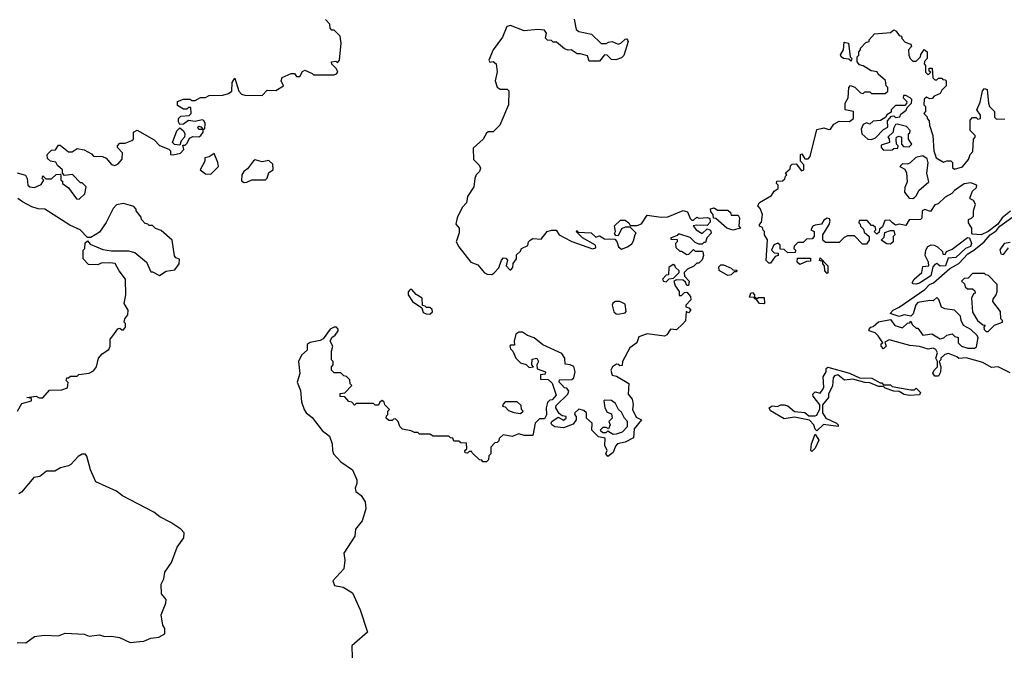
# Model space of a CAD drawing. Extents: x 2737564 to 2859580, y 876530 to 1012372.
# Tile 60 of 110: x 2810179 to 2815930, y 939549 to 943262. Entities that reach past the tile are written whole.
import ezdxf

# ---------------------------------------------------------------- set-up
doc = ezdxf.new("R2010")
doc.units = 0

msp = doc.modelspace()

# ---------------------------------------------------------------- linework, layer by layer
at = {"layer": '0CON05XD'}
for points in [[(2810305, 942300), (2810320, 942325), (2810310, 942335), (2810315, 942350), (2810332.5, 942332.5), (2810365, 942332.5), (2810393, 942357), (2810415, 942360), (2810420, 942355), (2810420, 942325), (2810428.3, 942318.3), (2810430, 942305), (2810465, 942280), (2810510, 942215), (2810527, 942213), (2810560, 942245), (2810567.5, 942285), (2810545, 942310), (2810535, 942310), (2810487, 942357), (2810441.7, 942351.7), (2810430, 942365), (2810430, 942385), (2810400.7, 942410.7), (2810390, 942430), (2810360, 942435), (2810341.7, 942451.7), (2810340, 942475), (2810365, 942500), (2810388.3, 942501.7), (2810405, 942530), (2810415, 942530), (2810465, 942490), (2810485, 942490), (2810515, 942510), (2810555, 942502.5), (2810598.3, 942478.3), (2810610, 942465), (2810663, 942463), (2810683.6, 942453.6), (2810715, 942416.7), (2810735, 942411.2), (2810755, 942420), (2810777, 942447), (2810780, 942485), (2810750, 942515), (2810750, 942525), (2810765, 942540), (2810795, 942540), (2810835, 942556.7), (2810843.3, 942565), (2810843.3, 942605), (2810865, 942617.5), (2810965, 942560), (2810995, 942527.5), (2811050, 942505), (2811060, 942495), (2811060, 942475), (2811075, 942472.5), (2811117.7, 942482.3), (2811137, 942503), (2811131.7, 942528.3), (2811145, 942530), (2811158.3, 942541.7), (2811170.7, 942569.3), (2811190.7, 942579.3), (2811225, 942577.5), (2811237.5, 942585), (2811250, 942605), (2811250, 942620), (2811225, 942620), (2811220, 942635), (2811225, 942640), (2811237, 942637), (2811250, 942620), (2811260, 942625), (2811263.3, 942655), (2811255, 942672.5), (2811245, 942676.7), (2811205, 942667.5), (2811165, 942672.5), (2811135, 942652.5), (2811115, 942650), (2811107.5, 942665), (2811107.5, 942685), (2811120.7, 942699.3), (2811168.3, 942701.7), (2811180, 942715), (2811178.3, 942748.3), (2811165, 942750), (2811155, 942740), (2811135, 942740), (2811101.7, 942761.7), (2811100, 942785), (2811135, 942797.5), (2811175, 942797.5), (2811185, 942790), (2811205, 942790), (2811235, 942807.5), (2811265, 942807.5), (2811285, 942818.8), (2811365, 942821.2), (2811399.5, 942830.5), (2811417.5, 942845), (2811420, 942895), (2811435, 942920), (2811460, 942845), (2811475, 942826.7), (2811495, 942821.2), (2811595, 942820), (2811625, 942850), (2811675, 942847.5), (2811720, 942875), (2811706.7, 942905), (2811712.5, 942925), (2811765, 942947.5), (2811785, 942947.5), (2811795, 942930), (2811815, 942930), (2811830.7, 942959.3), (2811845, 942967.5), (2811888.3, 942948.3), (2811895, 942940), (2812015, 942940), (2812030, 942945), (2812037.5, 942955), (2812030, 942975), (2812001.7, 943001.7), (2812000, 943015), (2812025, 943020), (2812035, 943010), (2812047.5, 943025), (2812056, 943125), (2812050, 943165), (2812015, 943200), (2812001.7, 943201.7), (2811991.7, 943211.7), (2811990, 943235), (2811965, 943262.5)], [(2813417.5, 943265), (2813430, 943205), (2813445, 943193.3), (2813518.3, 943178.3), (2813575, 943122.5), (2813605, 943122.5), (2813618.3, 943131.7), (2813640, 943135), (2813675, 943120), (2813690, 943125), (2813715, 943147.5), (2813725, 943150), (2813730, 943145), (2813732.5, 943135), (2813707, 943053), (2813695, 943040), (2813661.7, 943028.3), (2813635, 943030), (2813610, 943055), (2813595, 943057.5), (2813565, 943020), (2813505, 943020), (2813495, 943050), (2813455, 943062.5), (2813435, 943062.5), (2813400, 943085), (2813383.6, 943083.6), (2813361.7, 943091.7), (2813315, 943130), (2813295, 943130), (2813285, 943140), (2813261.7, 943141.7), (2813250, 943155), (2813256.7, 943183.3), (2813245, 943200), (2813205, 943205.7), (2813125, 943196.7), (2813045, 943227.5), (2813025, 943222.5), (2813000, 943160), (2812945, 943086.7), (2812920, 943025), (2812925, 943013.3), (2812945, 943017.5), (2812962.5, 943005), (2812967, 942957), (2812956, 942905), (2812967.7, 942867.7), (2812985, 942856.2), (2813027, 942857), (2813037, 942847), (2813033.3, 942765), (2812983.3, 942645), (2812945, 942606.7), (2812915, 942606.2), (2812905, 942600), (2812885.9, 942564.1), (2812828.3, 942511.7), (2812830, 942445), (2812862, 942412), (2812870, 942395), (2812864.4, 942375), (2812845, 942355.6), (2812836.9, 942335), (2812831.2, 942285), (2812795, 942230), (2812788.6, 942191.4), (2812764.2, 942165), (2812734.2, 942105), (2812727, 942067), (2812746.7, 942045), (2812746.1, 942016.1), (2812728.8, 941965), (2812744.2, 941934.2), (2812813.3, 941845), (2812855, 941830), (2812893.6, 941783.6), (2812910, 941775), (2812936.1, 941773.9), (2812949.3, 941780.7), (2812977, 941813), (2812993, 941857), (2813005, 941870), (2813018.3, 941868.3), (2813027.5, 941857.5), (2813020, 941825), (2813041.7, 941801.7), (2813048.3, 941801.7), (2813060, 941815), (2813061.7, 941838.3), (2813080, 941865), (2813081.7, 941888.3), (2813105, 941910), (2813110, 941925), (2813146.4, 941943.6), (2813150, 941965), (2813160, 941975), (2813177, 941983), (2813225, 941980), (2813260, 942025), (2813285, 942032.5), (2813311.7, 942031.7), (2813330, 942005), (2813359.3, 941989.3), (2813405, 941966.7), (2813525, 941923.3), (2813545, 941930), (2813542.5, 941945), (2813467, 941987), (2813430, 942025), (2813435, 942030), (2813440, 942020), (2813517.5, 942017.5), (2813545, 941992.5), (2813565, 942000), (2813595, 941982.5), (2813655, 941980), (2813667, 941967), (2813677.5, 941935), (2813695, 941922.5), (2813730, 941935), (2813755, 941952.5), (2813765, 941970)], [(2814565, 941840), (2814555, 941840), (2814540, 941855), (2814547, 941977), (2814530, 942005), (2814530, 942025), (2814521.7, 942031.7), (2814518.3, 942048.3), (2814500, 942055), (2814500, 942065), (2814511.7, 942078.3), (2814517.5, 942125), (2814505, 942160), (2814490, 942175), (2814500, 942195), (2814570, 942235), (2814585, 942260), (2814610, 942275), (2814610, 942295), (2814600, 942305), (2814601.7, 942318.3), (2814635, 942320), (2814648.3, 942331.7), (2814651.7, 942348.3), (2814660, 942355), (2814651.7, 942368.3), (2814678.3, 942391.7), (2814681.7, 942408.3), (2814691.7, 942418.3), (2814715, 942420), (2814745, 942380), (2814760, 942385), (2814760, 942415), (2814740, 942435), (2814740, 942475), (2814748.3, 942478.3), (2814765, 942450), (2814785, 942450), (2814797, 942463), (2814835, 942620), (2814875, 942630), (2814905, 942620), (2814915, 942622.5), (2814935, 942652.5), (2814965, 942670), (2815025, 942667.5), (2815050, 942685), (2815050, 942725), (2815000, 942735), (2815000, 942775), (2815017.5, 942805), (2815022.5, 942865), (2815032.5, 942877.5), (2815057, 942867), (2815090, 942835), (2815105, 942830), (2815115, 942840), (2815145, 942840), (2815155, 942830), (2815235, 942830), (2815250, 942845), (2815250, 942865), (2815240, 942875), (2815237, 942907), (2815193.6, 942943.6), (2815188.3, 942958.3), (2815153, 942963), (2815105, 942992.5), (2815085, 942997.5), (2815070, 943015), (2815070, 943045), (2815080, 943055), (2815080, 943075), (2815090, 943085), (2815090, 943095), (2815121.7, 943128.3), (2815140, 943135), (2815140, 943145), (2815171.2, 943178.8), (2815265, 943187.5), (2815285, 943202.5), (2815297.5, 943195), (2815315, 943170), (2815330, 943165), (2815331.7, 943151.7), (2815351.7, 943131.7), (2815385, 943120), (2815387.5, 943105), (2815370, 943085), (2815372.5, 943055), (2815380, 943035), (2815395, 943020), (2815415, 943020), (2815440, 943045), (2815441.7, 943058.3), (2815461.7, 943088.3), (2815480, 943075), (2815480, 943035), (2815463, 943017), (2815462.5, 943005), (2815470, 942995), (2815470, 942955), (2815485, 942940), (2815500, 942955), (2815491.7, 942961.7), (2815491.7, 942978.3), (2815508.3, 942978.3), (2815511.7, 942921.7), (2815525, 942910), (2815535, 942910), (2815545, 942920), (2815565, 942920), (2815571.7, 942911.7), (2815585, 942910), (2815590, 942905), (2815590, 942875), (2815565, 942850), (2815555, 942830), (2815520, 942815), (2815508.3, 942801.7), (2815495, 942800), (2815475, 942810), (2815461.7, 942798.3), (2815460, 942765), (2815470, 942755), (2815470, 942725), (2815460, 942715), (2815480, 942695), (2815480, 942685), (2815491.7, 942671.7), (2815492.5, 942645), (2815512.5, 942585), (2815517.5, 942495), (2815532.5, 942455), (2815575, 942430), (2815595, 942437.5), (2815617, 942437), (2815627, 942427), (2815628.3, 942398.3), (2815638.3, 942388.3), (2815685, 942402.5), (2815720, 942445), (2815730, 942475), (2815747, 942493), (2815750, 942565), (2815760, 942575), (2815760, 942585), (2815730, 942615), (2815730, 942675), (2815745, 942690), (2815765, 942690), (2815775, 942680), (2815790, 942685), (2815790, 942705), (2815770, 942735), (2815789.3, 942780.7), (2815803, 942847), (2815815, 942860), (2815830, 942855), (2815836.7, 942775), (2815843.3, 942755), (2815872.5, 942725), (2815873, 942693), (2815885, 942680), (2815933, 942683)], [(2815035, 943020), (2815021.7, 943031.7), (2814990, 943035), (2814976.7, 943045), (2814973.8, 943056.2), (2814990, 943085), (2814995, 943130), (2815020, 943125), (2815030, 943045), (2815040, 943035), (2815035, 943020)], [(2815155, 942562.5), (2815178.3, 942571.7), (2815225, 942620), (2815250, 942635), (2815248.3, 942671.7), (2815271.7, 942698.3), (2815285, 942700), (2815295, 942690), (2815320, 942695), (2815325, 942710), (2815356.4, 942733.6), (2815361.7, 942748.3), (2815387.5, 942775), (2815390, 942795), (2815380, 942805), (2815355, 942820), (2815341.7, 942818.3), (2815340, 942805), (2815360, 942785), (2815358.3, 942771.7), (2815348.3, 942761.7), (2815295, 942760), (2815270, 942735), (2815268.3, 942721.7), (2815243.6, 942706.4), (2815238.3, 942691.7), (2815207, 942673), (2815165, 942670), (2815145, 942652.5), (2815125, 942660), (2815105, 942650), (2815093, 942623), (2815097.5, 942595), (2815133.3, 942563.3), (2815155, 942562.5)], [(2811115, 942530), (2811083, 942533), (2811072.5, 942545), (2811096.7, 942613.3), (2811115, 942630), (2811135, 942612.5), (2811143.3, 942595), (2811142.5, 942575), (2811122.5, 942555), (2811115, 942530)], [(2815225, 942500), (2815275, 942502.5), (2815285, 942510), (2815308.3, 942511.7), (2815310, 942525), (2815300, 942535), (2815297.5, 942565), (2815300, 942575), (2815315, 942582.5), (2815330, 942575), (2815330, 942535), (2815341.7, 942521.7), (2815375, 942520), (2815390, 942535), (2815370, 942565), (2815370, 942595), (2815378.3, 942601.7), (2815380, 942615), (2815358.3, 942638.3), (2815305, 942652.5), (2815295, 942650), (2815283, 942627), (2815280, 942605), (2815250, 942575), (2815257, 942567), (2815260, 942545), (2815211.7, 942528.3), (2815210, 942515), (2815225, 942500)], [(2811295, 942360), (2811340, 942405), (2811337, 942427), (2811315, 942480), (2811285, 942460), (2811260, 942455), (2811260, 942435), (2811232.5, 942385), (2811265, 942362.5), (2811295, 942360)], [(2815395, 942216.7), (2815405, 942223.3), (2815416.7, 942235), (2815430, 942265), (2815490, 942315), (2815477.5, 942365), (2815486.2, 942426.2), (2815478.8, 942448.8), (2815455, 942467.5), (2815413, 942457), (2815380, 942425), (2815365, 942417.5), (2815335, 942420), (2815320, 942405), (2815349.3, 942389.3), (2815358.3, 942368.3), (2815362.5, 942315), (2815348.3, 942281.7), (2815347.5, 942255), (2815375, 942220), (2815395, 942216.7)], [(2811490.7, 942310.7), (2811505, 942312.5), (2811535, 942327.5), (2811615, 942326.7), (2811623.9, 942336.1), (2811635, 942370), (2811660, 942385), (2811658.3, 942418.3), (2811635, 942440), (2811595, 942432.5), (2811555, 942442.5), (2811545, 942437.5), (2811509.5, 942390.5), (2811487.5, 942375), (2811477.5, 942355), (2811475, 942320), (2811490.7, 942310.7)], [(2810165, 942367.5), (2810213, 942353), (2810222.5, 942335), (2810226.7, 942295), (2810237.5, 942285), (2810265, 942282.5), (2810305, 942300)], [(2815966.9, 942143.1), (2815916.7, 942105), (2815891.7, 942068.3), (2815836.2, 942023.8), (2815795, 942006), (2815745, 942010), (2815740, 942015), (2815740, 942045), (2815720, 942075), (2815720, 942095), (2815738.3, 942101.7), (2815750, 942115), (2815750, 942145), (2815762.5, 942185), (2815750, 942205), (2815730, 942215), (2815730, 942225), (2815745, 942260), (2815768.3, 942281.7), (2815770, 942295), (2815735, 942310), (2815695, 942302.5), (2815640, 942265), (2815623.8, 942246.2), (2815584.2, 942225.8), (2815543, 942187), (2815525, 942180), (2815498.3, 942141.7), (2815465, 942152.5), (2815450, 942145), (2815447.5, 942102.5), (2815440, 942095), (2815375, 942092.5), (2815355, 942060), (2815315, 942067.5), (2815295, 942062.5), (2815277.5, 942075), (2815261.7, 942091.7), (2815231.7, 942088.3), (2815218.3, 942051.7), (2815201.7, 942038.3), (2815198.3, 942021.7), (2815185, 942010), (2815170, 942025), (2815180, 942035), (2815178.3, 942048.3), (2815165, 942060), (2815155, 942060), (2815128.3, 942088.3), (2815081.7, 942088.3), (2815080, 942075), (2815088.3, 942068.3), (2815090, 942055), (2815108.3, 942038.3), (2815111.7, 942021.7), (2815140, 941995), (2815140, 941975), (2815125, 941950), (2815101.7, 941951.7), (2815055, 942000), (2815015, 942000), (2814995, 941990), (2814965, 941960), (2814885, 941960), (2814870, 941975), (2814870, 942005), (2814906.7, 942065), (2814912.5, 942085), (2814909.3, 942099.3), (2814895, 942102.5), (2814875, 942090), (2814862.5, 942067.5), (2814825, 942062.5), (2814812.5, 942055), (2814800, 942035), (2814820, 942025), (2814820, 941995), (2814808.3, 941981.7), (2814775, 941980), (2814755, 941960), (2814725, 941960), (2814701.7, 941938.3), (2814700, 941925), (2814710, 941915), (2814708.3, 941901.7), (2814665, 941900), (2814645, 941920), (2814621.7, 941921.7), (2814620, 941945), (2814607, 941957), (2814583.6, 941946.4), (2814570, 941915), (2814585, 941900), (2814608.3, 941898.3), (2814610, 941885), (2814591.7, 941878.3), (2814565, 941840)], [(2810165.7, 940975), (2810190.9, 941019.1), (2810247.5, 941035), (2810248.3, 941048.3), (2810220, 941055), (2810275, 941062.5), (2810293.6, 941053.6), (2810315, 941053.3), (2810353, 941097), (2810425, 941100), (2810458.3, 941111.7), (2810461.7, 941141.7), (2810450, 941155), (2810455, 941170), (2810465, 941170), (2810475, 941180), (2810515, 941180), (2810525, 941190), (2810585, 941197.5), (2810609.3, 941210.7), (2810627.5, 941235), (2810640, 941285), (2810660.7, 941309.3), (2810700, 941335), (2810706.7, 941355), (2810707.5, 941395), (2810722.5, 941415), (2810753, 941457), (2810765, 941460), (2810775, 941450), (2810785, 941450), (2810797.5, 941465), (2810797, 941487), (2810790, 941495), (2810792.5, 941515), (2810811.7, 941538.3), (2810812.5, 941565), (2810790, 941605), (2810800, 941655), (2810797, 941747), (2810760, 941795), (2810737, 941837), (2810705, 941842.5), (2810655, 941840), (2810635, 941830), (2810581.7, 941831.7), (2810550, 941865), (2810550, 941915), (2810560, 941925), (2810561.7, 941958.3), (2810575, 941970), (2810591.7, 941951.7), (2810665, 941920), (2810715, 941912.5), (2810815, 941912.5), (2810851.7, 941901.7), (2810920, 941845), (2810945, 941790), (2810955, 941790), (2810995, 941767.5), (2811035, 941792.5), (2811085, 941801.2), (2811110, 941835), (2811112.5, 941862.5), (2811091.7, 941871.7), (2811083, 941883), (2811070, 941975), (2811005, 942030), (2810973, 942043), (2810955, 942060), (2810935, 942060), (2810928.3, 942068.3), (2810911.7, 942071.7), (2810890, 942095), (2810888.3, 942108.3), (2810860, 942145), (2810860, 942155), (2810845, 942170), (2810827, 942177), (2810785, 942187.5), (2810745, 942180), (2810725, 942160), (2810683.6, 942076.4), (2810645, 942020), (2810595, 941990), (2810575, 941990), (2810532.5, 942035), (2810471.4, 942061.4), (2810326.7, 942155), (2810288, 942158), (2810249.5, 942169.5), (2810195, 942198), (2810168.3, 942218.3)], [(2814345, 942032.5), (2814310, 942045), (2814245, 942100), (2814231.7, 942101.7), (2814230, 942125), (2814215, 942140), (2814213.6, 942156.4), (2814235, 942162.5), (2814255, 942150), (2814315, 942150), (2814330, 942135), (2814335, 942120), (2814375, 942120), (2814382.5, 942105), (2814380, 942055), (2814390, 942045), (2814345, 942032.5)], [(2813765, 941970), (2813773, 942007), (2813780, 942015), (2813745, 942050), (2813715, 942050), (2813695, 942040), (2813675, 942000), (2813661.7, 942001.7), (2813653, 942013), (2813660, 942025), (2813653, 942057), (2813688.3, 942091.7), (2813715, 942090), (2813737.5, 942075), (2813745, 942060), (2813785, 942060), (2813810, 942070), (2813845, 942120), (2813925, 942107.5), (2813965, 942110), (2814055, 942146.7), (2814079.3, 942139.3), (2814095, 942100), (2814105, 942090), (2814115, 942090), (2814135, 942107.5), (2814145, 942102.5), (2814196.7, 942106.7), (2814210, 942100), (2814211.7, 942078.3), (2814195, 942060), (2814135, 942062.5), (2814112.5, 942057.5), (2814130, 942035), (2814165, 942012.5), (2814195, 942040), (2814213, 942033), (2814217.5, 942015), (2814191.7, 941988.3), (2814185, 941960), (2814175, 941960), (2814165, 941950), (2814145, 941950), (2814125, 941960), (2814095, 941990), (2814035, 942010), (2814025, 942010), (2814018.3, 942001.7), (2813980, 941985), (2813985, 941980), (2814018.3, 941978.3), (2814020, 941965), (2814010, 941955), (2814011.7, 941931.7), (2814035, 941910), (2814045, 941910), (2814075, 941890), (2814088.3, 941891.7), (2814115, 941920), (2814125, 941910), (2814165, 941910), (2814170, 941905), (2814172.5, 941885), (2814165, 941860), (2814145, 941840), (2814135, 941840), (2814117, 941823), (2814080, 941805), (2814060, 941785), (2814063, 941763), (2814090, 941735), (2814085, 941710), (2814075, 941710), (2814068.3, 941728.3), (2814055, 941740), (2814015, 941742.5), (2814000, 941735), (2814006.7, 941706.7), (2814030, 941675), (2814031.7, 941651.7), (2814045, 941650), (2814061.7, 941668.3), (2814075, 941670), (2814096.7, 941645), (2814100, 941625), (2814070, 941595), (2814070, 941585), (2814088.3, 941578.3), (2814100, 941565), (2814085, 941550), (2814071.7, 941558.3), (2814067, 941503), (2814052.5, 941485), (2814015, 941450), (2813980, 941455), (2813959.3, 941420.7), (2813945, 941412.5), (2813845, 941427.5), (2813795, 941410), (2813783.3, 941375), (2813742.5, 941345), (2813700, 941265), (2813698.3, 941241.7), (2813685, 941240), (2813678.3, 941248.3), (2813665, 941250), (2813642.5, 941235), (2813632.5, 941215), (2813640, 941185), (2813665, 941180), (2813737, 941137), (2813732.5, 941075), (2813756.7, 941045), (2813762.5, 941015), (2813757.5, 940985), (2813780.7, 940940.7), (2813810, 940925), (2813768.3, 940871.7), (2813765, 940820), (2813716.2, 940793.8), (2813670, 940785), (2813658.3, 940771.7), (2813646.1, 940733.9), (2813615, 940710), (2813602.5, 940725), (2813610, 940745), (2813597.5, 940775), (2813598.3, 940818.3), (2813560, 940825), (2813520, 940865), (2813522.5, 940905), (2813490, 940935), (2813490, 940965), (2813475, 940980), (2813445, 940986.7), (2813422.5, 940965), (2813420, 940955), (2813430, 940945), (2813430, 940925), (2813411.7, 940898.3), (2813355, 940877.5), (2813305, 940883.3), (2813287.5, 940895), (2813282.5, 940905), (2813287.5, 940915), (2813325, 940940), (2813355, 940922.5), (2813370, 940935), (2813370, 940945), (2813348.3, 940948.3), (2813330.7, 940960.7), (2813310, 940995), (2813311.7, 941008.3), (2813380, 941075), (2813387, 941093), (2813375, 941110), (2813361.7, 941111.7), (2813345, 941130), (2813330, 941145), (2813331.7, 941158.3), (2813405, 941160), (2813415, 941170), (2813423.3, 941205), (2813416.4, 941236.4), (2813395, 941246.7), (2813365, 941250), (2813362.5, 941285), (2813345, 941312.5), (2813235, 941362.5), (2813185, 941403.3), (2813145, 941416.7), (2813115, 941436.7), (2813094, 941436), (2813077.5, 941425), (2813067.5, 941385), (2813068.3, 941361.7), (2813045, 941360), (2813042.5, 941355), (2813045, 941340), (2813060, 941325), (2813077.5, 941285), (2813105, 941257.5), (2813138.3, 941248.3), (2813155, 941230), (2813180, 941235), (2813170, 941245), (2813171.7, 941278.3), (2813200, 941285), (2813210, 941265), (2813200, 941245), (2813201.7, 941221.7), (2813250, 941205), (2813248.3, 941191.7), (2813221.7, 941188.3), (2813221.7, 941161.7), (2813265, 941160), (2813288.3, 941138.3), (2813311.7, 941068.3), (2813288.3, 941041.7), (2813275, 941040), (2813262.5, 941025), (2813253.3, 940995), (2813256.4, 940953.6), (2813245, 940930), (2813215, 940930), (2813190, 940905), (2813176.4, 940833.6), (2813125, 940833.3), (2813095, 940842.5), (2813055, 940827.5), (2813003, 940837), (2812980, 940815), (2812978.3, 940801.7), (2812968.3, 940791.7), (2812955, 940790), (2812930, 940765), (2812930, 940725), (2812920, 940715), (2812918.3, 940691.7), (2812905, 940680), (2812885, 940680), (2812878.3, 940688.3), (2812865, 940690), (2812821.7, 940731.7), (2812820, 940740), (2812805, 940740), (2812795, 940730), (2812781.7, 940731.7), (2812780, 940745), (2812790, 940755), (2812788.3, 940788.3), (2812755, 940790), (2812745, 940800), (2812715, 940800), (2812708.3, 940818.3), (2812695, 940820), (2812685, 940830), (2812595, 940830), (2812575, 940840), (2812515, 940840), (2812505, 940850), (2812485, 940850), (2812465, 940860), (2812415, 940870), (2812400, 940885), (2812390, 940915), (2812375, 940930), (2812361.7, 940928.3), (2812355, 940920), (2812335, 940920), (2812320, 940935), (2812321.7, 940948.3), (2812330, 940955), (2812330, 940975), (2812340, 940985), (2812311.7, 941011.7), (2812308.3, 941028.3), (2812297, 941037), (2812281.7, 941028.3), (2812275, 941010), (2812255, 941010), (2812245, 941020), (2812145, 941020), (2812135, 941010), (2812118.3, 941028.3), (2812101.7, 941031.7), (2812078.3, 941058.3), (2812051.7, 941061.7), (2812051.7, 941078.3), (2812078.3, 941081.7), (2812120, 941125), (2812110, 941135), (2812108.3, 941158.3), (2812088.3, 941178.3), (2812071.7, 941181.7), (2812055, 941200), (2812015, 941200), (2812000, 941215), (2812000, 941235), (2812010, 941245), (2812010, 941265), (2812000, 941275), (2812000, 941325), (2812007.5, 941355), (2811992.5, 941385), (2812002.5, 941405), (2812021.7, 941418.3), (2812040, 941445), (2812040, 941455), (2812030, 941465), (2812015, 941465.7), (2811992.5, 941455), (2811952.4, 941397.6), (2811935, 941388.6), (2811875, 941376), (2811858.6, 941365), (2811858.3, 941331.7), (2811825, 941303.3), (2811806.7, 941265), (2811815.8, 941195), (2811798.9, 941145), (2811818.9, 941095), (2811825, 941030), (2811841.2, 940985), (2811853.3, 940965), (2811887.3, 940937.3), (2811945, 940862.5), (2811989.4, 940829.4), (2812004.4, 940785), (2812005.7, 940745), (2812012.9, 940725), (2812055, 940680), (2812123.2, 940633.2), (2812147.5, 940575), (2812148.3, 940551.7), (2812138.8, 940525), (2812142, 940505), (2812173, 940483), (2812197.5, 940445), (2812201.2, 940405), (2812178.8, 940335), (2812140, 940285), (2812137.5, 940245), (2812072.5, 940145), (2812077.5, 940105), (2812072.5, 940055), (2812007.8, 939985), (2812017.4, 939957.4), (2812067.7, 939947.7), (2812123.3, 939913.3), (2812167.5, 939815), (2812210, 939685), (2812120, 939605), (2812120.8, 939535)], [(2815965, 941200), (2815895, 941233.3), (2815855, 941230), (2815805, 941258.8), (2815706.4, 941286.4), (2815665, 941282.5), (2815653.3, 941293.3), (2815605, 941312.5), (2815583, 941307), (2815560, 941285), (2815560, 941275), (2815550, 941265), (2815560, 941235), (2815557, 941203), (2815545, 941180), (2815525, 941180), (2815513, 941197), (2815520, 941215), (2815540, 941235), (2815540, 941265), (2815530, 941285), (2815540, 941315), (2815530, 941335), (2815515, 941342.5), (2815485, 941337.5), (2815435, 941353.3), (2815378.3, 941358.3), (2815257.5, 941392.5), (2815231.7, 941378.3), (2815240, 941355), (2815225, 941340), (2815210, 941355), (2815211.7, 941368.3), (2815220, 941375), (2815192.5, 941415), (2815175, 941432.5), (2815140, 941445), (2815140, 941455), (2815150, 941465), (2815165, 941470), (2815195, 941497.5), (2815265, 941510), (2815290, 941475), (2815335, 941462.5), (2815365, 941490), (2815378.3, 941491.7), (2815385, 941500), (2815391.7, 941481.7), (2815415, 941460), (2815425, 941460), (2815455, 941420), (2815468.3, 941421.7), (2815507, 941427), (2815555, 941397.5), (2815577, 941403), (2815595, 941420), (2815625, 941427.5), (2815641.7, 941411.7), (2815660, 941405), (2815660, 941375), (2815680, 941355), (2815716.4, 941343.6), (2815755, 941342.5), (2815768.3, 941351.7), (2815777.5, 941405), (2815769.3, 941419.3), (2815735, 941452.5), (2815692.5, 941475), (2815677.5, 941505), (2815675, 941530), (2815640, 941565), (2815583.6, 941573.6), (2815563.6, 941583.6), (2815548.3, 941628.3), (2815535, 941640), (2815515, 941620), (2815495, 941622.5), (2815425, 941610), (2815413, 941597), (2815397, 941543), (2815385, 941530), (2815345, 941537.5), (2815315, 941527.5), (2815262.5, 941545), (2815280, 941565), (2815315, 941582.5), (2815465, 941686.7), (2815492.5, 941715), (2815516.1, 941723.9), (2815611.7, 941808.3), (2815665, 941837.5), (2815717.5, 941895), (2815752.5, 941915), (2815813.3, 941965), (2815847.5, 942005), (2815881.7, 942028.3), (2815903.6, 942056.4), (2816021.2, 942138.8)], [(2815265, 941950), (2815243, 941953), (2815210, 941975), (2815228.3, 941991.7), (2815231.7, 942018.3), (2815265, 942030), (2815285, 942030), (2815290, 942005), (2815280, 941995), (2815280, 941965), (2815265, 941950)], [(2815415, 941716.7), (2815398.3, 941718.3), (2815392.5, 941725), (2815403.6, 941746.4), (2815447.5, 941785), (2815455, 941820), (2815490, 941825), (2815487.5, 941845), (2815467.5, 941885), (2815472.5, 941915), (2815483.6, 941936.4), (2815503.6, 941946.4), (2815520, 941945), (2815540, 941935), (2815568.3, 941908.3), (2815571.7, 941891.7), (2815585, 941890), (2815591.7, 941908.3), (2815625, 941922.5), (2815715, 941990), (2815727.5, 941987.5), (2815738, 941955), (2815732, 941938), (2815703.9, 941926.1), (2815647.7, 941872.3), (2815601.7, 941868.3), (2815586.2, 941823.8), (2815555, 941822.5), (2815535, 941837.5), (2815525, 941832.5), (2815512.5, 941817.5), (2815501.2, 941765), (2815435, 941723.8), (2815415, 941716.7)], [(2815965, 941960), (2815930, 941955), (2815903, 941917), (2815910, 941895), (2815925, 941890), (2815955, 941930)], [(2813955, 941730), (2813971.7, 941748.3), (2813998.3, 941751.7), (2814030, 941785), (2814030, 941795), (2814010, 941815), (2814006.4, 941826.4), (2813995, 941832.5), (2813970, 941815), (2813968.3, 941771.7), (2813955, 941770), (2813933, 941747), (2813940, 941735), (2813955, 941730)], [(2814315, 941767.5), (2814265, 941797.5), (2814261.7, 941818.3), (2814275, 941830), (2814289.3, 941829.3), (2814335, 941810), (2814345, 941800), (2814368.3, 941798.3), (2814365, 941790), (2814351.7, 941788.3), (2814335, 941772.5), (2814315, 941767.5)], [(2814735, 941832.5), (2814720, 941845), (2814721.7, 941868.3), (2814798.3, 941868.3), (2814798.3, 941851.7), (2814775, 941850), (2814735, 941832.5)], [(2814895, 941780), (2814882.5, 941795), (2814880, 941825), (2814870, 941835), (2814870, 941850), (2814850, 941855), (2814855, 941870), (2814900, 941825), (2814900, 941785), (2814895, 941780)], [(2815835, 941440), (2815873, 941477), (2815920, 941495), (2815920, 941505), (2815910, 941515), (2815907, 941557), (2815863.3, 941615), (2815865, 941630), (2815882.5, 941655), (2815887.5, 941675), (2815887.5, 941715), (2815838.3, 941768.3), (2815821.7, 941771.7), (2815815, 941780), (2815745, 941780), (2815718.3, 941751.7), (2815695, 941750), (2815680, 941735), (2815698.3, 941718.3), (2815701.7, 941701.7), (2815715, 941690), (2815745, 941690), (2815758.3, 941678.3), (2815760, 941665), (2815750, 941660), (2815737.5, 941635), (2815743.6, 941553.6), (2815772.5, 941505), (2815805, 941480), (2815818.3, 941478.3), (2815810, 941465), (2815813, 941453), (2815825, 941440), (2815835, 941440)], [(2812575, 941542.5), (2812590, 941555), (2812588.3, 941568.3), (2812575, 941580), (2812555, 941580), (2812548.3, 941588.3), (2812531.7, 941591.7), (2812530, 941635), (2812495, 941657.5), (2812470, 941685), (2812460, 941685), (2812448.3, 941671.7), (2812447.5, 941655), (2812473.3, 941615), (2812528.3, 941578.3), (2812535, 941552.5), (2812553, 941543), (2812575, 941542.5)], [(2814525, 941602.5), (2814500, 941605), (2814480, 941630), (2814471.7, 941631.7), (2814470, 941640), (2814441.7, 941641.7), (2814450, 941665), (2814458.3, 941668.3), (2814470, 941655), (2814470, 941640), (2814478.3, 941638.3), (2814480, 941630), (2814495, 941640), (2814528.3, 941638.3), (2814530, 941605), (2814525, 941602.5)], [(2813675, 941542.5), (2813715, 941550), (2813721.7, 941558.3), (2813715, 941600), (2813685, 941616.7), (2813660, 941615), (2813643.6, 941606.4), (2813640, 941595), (2813650, 941555), (2813663, 941543), (2813675, 941542.5)], [(2814835, 940860), (2814825, 940870), (2814817.5, 940895), (2814792.5, 940922.5), (2814705, 940940), (2814645, 940930), (2814565, 940977.5), (2814557.5, 940995), (2814573.6, 941006.4), (2814605, 941002.5), (2814625, 941012.5), (2814645, 941012.5), (2814666.1, 941006.1), (2814705, 940972.5), (2814765, 940967.5), (2814788.3, 940948.3), (2814825, 940947.5), (2814835, 940952.5), (2814851.7, 940988.3), (2814851.7, 941011.7), (2814813, 941063), (2814812.5, 941075), (2814825, 941087.5), (2814855, 941080), (2814872.5, 941105), (2814876.7, 941115), (2814872.5, 941175), (2814890, 941205), (2814890, 941225), (2814898.3, 941231.7), (2815026.4, 941196.4), (2815085, 941170), (2815157, 941167), (2815205, 941140), (2815215, 941140), (2815225, 941130), (2815265, 941130), (2815275, 941120), (2815385, 941100), (2815405, 941100), (2815415, 941110), (2815440, 941085), (2815435, 941070), (2815375, 941067.5), (2815345, 941072.5), (2815315, 941090), (2815285, 941092.5), (2815235, 941110), (2815225, 941120), (2815195, 941120), (2815145, 941140), (2815115, 941142.5), (2815045, 941162.5), (2814997, 941157), (2814957, 941187), (2814938.3, 941181.7), (2814930.7, 941169.3), (2814927, 941123), (2814902.5, 941075), (2814902.5, 941055), (2814868.3, 941011.7), (2814867.5, 940965), (2814887.5, 940935), (2814950, 940905), (2814960, 940895), (2814960, 940885), (2814873.6, 940896.4), (2814835, 940860)], [(2813105, 940962.5), (2813120, 940975), (2813110, 940985), (2813108.3, 941008.3), (2813085, 941030), (2813015, 941030), (2813003, 941017), (2813000, 941005), (2813015, 941000), (2813035, 940980), (2813065, 940967.5), (2813105, 940962.5)], [(2813645, 940840), (2813665, 940842.5), (2813700, 940855), (2813730, 940885), (2813730, 940915), (2813712.5, 940935), (2813695, 940970), (2813677.5, 940985), (2813659.3, 941019.3), (2813635, 941037.5), (2813595, 941040), (2813590, 941035), (2813597.5, 940995), (2813610, 940970), (2813635, 940960), (2813640, 940935), (2813620, 940915), (2813627.5, 940895), (2813618.3, 940871.7), (2813605, 940880), (2813585, 940880), (2813570, 940865), (2813585, 940850), (2813605, 940850), (2813615, 940860), (2813645, 940840)], [(2814805, 940740), (2814800, 940745), (2814803.3, 940785), (2814825, 940840), (2814846.7, 940805), (2814825, 940760), (2814805, 940740)], [(2810165, 939624), (2810215, 939622), (2810265, 939658), (2810322.7, 939667.3), (2810405, 939662), (2810445, 939678), (2810555, 939672.5), (2810585, 939661.4), (2810645, 939668), (2810675, 939659.2), (2810715, 939661.2), (2810762.7, 939652.7), (2810825, 939624.3), (2810881.2, 939628.8), (2810905, 939630.8), (2810945, 939650), (2810992.5, 939655), (2811027.5, 939675), (2811026.7, 939705), (2811015.8, 939725.8), (2811006.4, 939785), (2811033.6, 939853.6), (2811034.3, 939875), (2811007.3, 939907.3), (2811006.2, 939965), (2811020.9, 939995), (2811026.2, 940035), (2811065, 940090.8), (2811099.2, 940180.8), (2811138.2, 940235), (2811140, 940265), (2811121.2, 940285), (2811062.9, 940325), (2810997.3, 940357.3), (2810961.9, 940385), (2810780.4, 940480.4), (2810745, 940508.1), (2810623.1, 940563.1), (2810592.1, 940632.1), (2810571.4, 940711.4), (2810563.4, 940723.4), (2810545, 940724.4), (2810520.5, 940709.5), (2810477.1, 940662.9), (2810463.5, 940656.5), (2810416.7, 940645), (2810384.4, 940625.6), (2810335, 940624.6), (2810296.4, 940593.6), (2810262.6, 940587.4), (2810188.8, 940501.2), (2810175, 940492.5)]]:
    msp.add_lwpolyline(points, dxfattribs=at)

doc.saveas('drawing.dxf')
